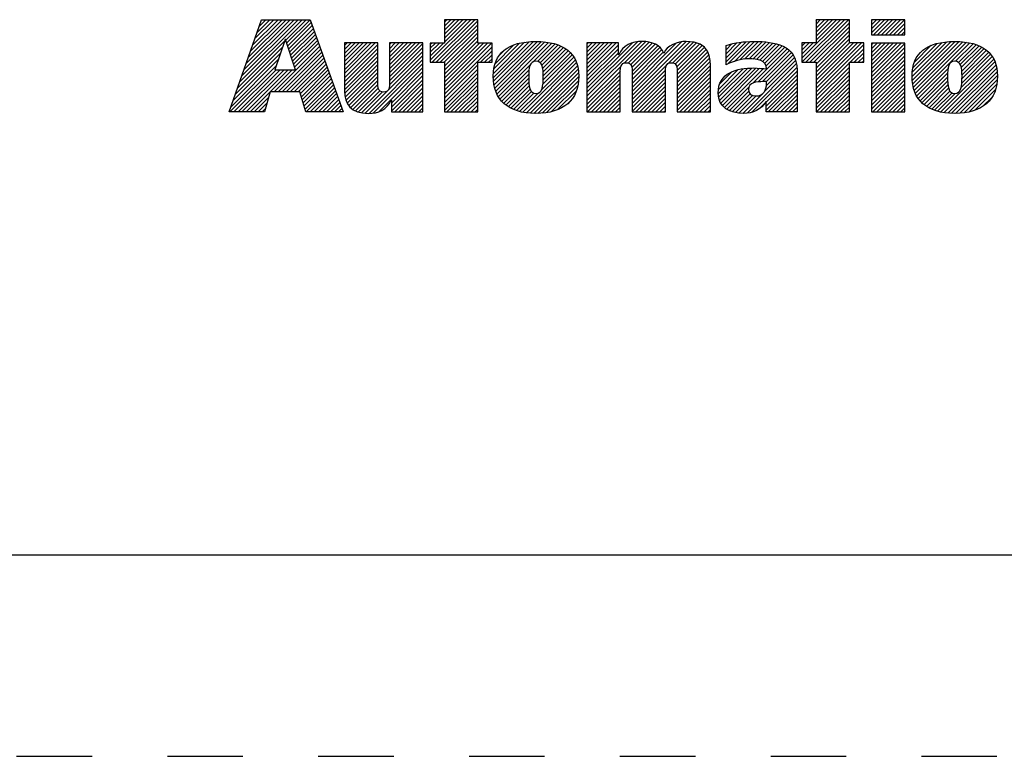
# Model space of a CAD drawing. Header units: inches. Extents: x 0 to 34, y 0 to 22.
# Tile 18 of 25: x 26.6 to 29, y 0 to 1.8. Entities that reach past the tile are written whole.
import ezdxf

# ---------------------------------------------------------------- set-up
doc = ezdxf.new("R2010")
doc.units = ezdxf.units.IN
doc.header["$LTSCALE"] = 1.87
doc.header["$MEASUREMENT"] = 0
doc.linetypes.add('HIDDEN', pattern=[0.2, 0.1, -0.1])
doc.layers.get('0').update_dxf_attribs({"linetype": 'CONTINUOUS'})
doc.layers.add('DEFAULT_2', color=8, linetype='HIDDEN')

# ---------------------------------------------------------------- blocks, each defined once
blk = doc.blocks.new('RA_LOGO_BL0', base_point=(28.1419, 1.8451))
at = {"color": 2, "linetype": 'CONTINUOUS'}
for p, q in [((27.1065, 1.6723), (27.2618, 1.8276)), ((27.1119, 1.6876), (27.2519, 1.8276)), ((27.1173, 1.703), (27.2419, 1.8276)), ((27.1227, 1.7183), (27.232, 1.8276)), ((27.128, 1.7337), (27.222, 1.8276)), ((27.1334, 1.749), (27.212, 1.8276)), ((27.1388, 1.7644), (27.2021, 1.8276)), ((27.1442, 1.7797), (27.1921, 1.8276)), ((27.1496, 1.7951), (27.1821, 1.8276)), ((27.155, 1.8104), (27.1722, 1.8276)), ((27.1604, 1.8258), (27.1622, 1.8276)), ((27.2211, 1.7769), (27.2718, 1.8276)), ((27.2235, 1.7694), (27.2818, 1.8276)), ((27.226, 1.7619), (27.2845, 1.8204)), ((27.2285, 1.7544), (27.2871, 1.813)), ((27.5795, 1.7269), (27.6802, 1.8276)), ((27.5846, 1.722), (27.6902, 1.8276)), ((27.5946, 1.722), (27.6973, 1.8247)), ((27.6046, 1.722), (27.6973, 1.8148)), ((27.6146, 1.8276), (27.6146, 1.7697)), ((27.6973, 1.8276), (27.6146, 1.8276)), ((27.6146, 1.772), (27.6702, 1.8276)), ((27.6146, 1.7819), (27.6603, 1.8276)), ((27.6146, 1.7919), (27.6503, 1.8276)), ((27.6146, 1.8019), (27.6404, 1.8276)), ((27.6146, 1.8118), (27.6304, 1.8276)), ((27.6146, 1.8218), (27.6204, 1.8276)), ((27.6973, 1.7697), (27.6973, 1.8276)), ((28.5011, 1.7319), (28.5967, 1.8276)), ((28.5012, 1.722), (28.6067, 1.8276)), ((28.5111, 1.722), (28.6167, 1.8276)), ((28.5211, 1.722), (28.6189, 1.8198)), ((28.5311, 1.722), (28.6189, 1.8098)), ((28.6189, 1.8276), (28.5362, 1.8276)), ((28.5362, 1.8276), (28.5362, 1.77)), ((28.5362, 1.777), (28.5868, 1.8276)), ((28.5362, 1.787), (28.5768, 1.8276)), ((28.5362, 1.7969), (28.5668, 1.8276)), ((28.5362, 1.8069), (28.5569, 1.8276)), ((28.5362, 1.8169), (28.5469, 1.8276)), ((28.5362, 1.8268), (28.537, 1.8276)), ((28.6189, 1.77), (28.6189, 1.8276)), ((28.674, 1.7952), (28.7062, 1.8275)), ((28.674, 1.8052), (28.6963, 1.8275)), ((28.674, 1.8152), (28.6863, 1.8275)), ((28.674, 1.8251), (28.6764, 1.8275)), ((28.6784, 1.7897), (28.7162, 1.8275)), ((28.6884, 1.7897), (28.7262, 1.8275)), ((28.6984, 1.7897), (28.7361, 1.8275)), ((28.7083, 1.7897), (28.7461, 1.8275)), ((28.7183, 1.7897), (28.756, 1.8275)), ((28.7282, 1.7897), (28.7565, 1.818)), ((28.7382, 1.7897), (28.7565, 1.808)), ((27.231, 1.7469), (27.2897, 1.8057)), ((27.2334, 1.7394), (27.2924, 1.7984)), ((27.2359, 1.732), (27.295, 1.791)), ((27.2384, 1.7245), (27.2976, 1.7837)), ((27.6145, 1.722), (27.6973, 1.8048)), ((27.6146, 1.7122), (27.6973, 1.7949)), ((27.6146, 1.7022), (27.6973, 1.7849)), ((28.5362, 1.7172), (28.6189, 1.7999)), ((28.5362, 1.7073), (28.6189, 1.7899)), ((28.7482, 1.7897), (28.7565, 1.7981)), ((27.0957, 1.6416), (27.2133, 1.7592)), ((27.1011, 1.6569), (27.2184, 1.7742)), ((27.1922, 1.6483), (27.3055, 1.7616)), ((27.2409, 1.717), (27.3002, 1.7763)), ((27.2433, 1.7095), (27.3028, 1.769)), ((27.367, 1.6937), (27.4431, 1.7698)), ((27.367, 1.7036), (27.4332, 1.7698)), ((27.367, 1.7136), (27.4232, 1.7698)), ((27.367, 1.7236), (27.4132, 1.7698)), ((27.367, 1.7335), (27.4033, 1.7698)), ((27.367, 1.7435), (27.3933, 1.7698)), ((27.367, 1.7534), (27.3834, 1.7698)), ((27.367, 1.7634), (27.3734, 1.7698)), ((27.367, 1.6837), (27.4495, 1.7662)), ((27.4788, 1.6959), (27.5527, 1.7698)), ((27.4788, 1.7059), (27.5428, 1.7698)), ((27.4788, 1.7158), (27.5328, 1.7698)), ((27.4788, 1.7258), (27.5228, 1.7698)), ((27.4788, 1.7358), (27.5129, 1.7698)), ((27.4788, 1.7457), (27.5029, 1.7698)), ((27.4788, 1.7557), (27.4929, 1.7698)), ((27.4788, 1.7657), (27.483, 1.7698)), ((27.4788, 1.686), (27.5614, 1.7685)), ((27.4788, 1.676), (27.5614, 1.7585)), ((27.6146, 1.7697), (27.5795, 1.7697)), ((27.5795, 1.7697), (27.5795, 1.722)), ((27.5795, 1.7368), (27.6123, 1.7697)), ((27.5795, 1.7468), (27.6024, 1.7697)), ((27.5795, 1.7568), (27.5924, 1.7697)), ((27.5795, 1.7667), (27.5825, 1.7697)), ((27.6146, 1.6923), (27.6973, 1.7749)), ((27.6146, 1.6524), (27.7319, 1.7697)), ((27.6146, 1.6624), (27.7219, 1.7697)), ((27.6146, 1.6723), (27.712, 1.7697)), ((27.6146, 1.6823), (27.702, 1.7697)), ((27.6146, 1.6425), (27.7328, 1.7606)), ((27.7328, 1.7697), (27.6973, 1.7697)), ((27.7328, 1.722), (27.7328, 1.7697)), ((27.7361, 1.6842), (27.8246, 1.7727)), ((27.7363, 1.6944), (27.8136, 1.7717)), ((27.7367, 1.6748), (27.8353, 1.7735)), ((27.7373, 1.7054), (27.8013, 1.7693)), ((27.7379, 1.6661), (27.8454, 1.7736)), ((27.7396, 1.6579), (27.8548, 1.773)), ((27.7402, 1.7182), (27.7872, 1.7652)), ((27.7421, 1.6504), (27.864, 1.7723)), ((27.7449, 1.6432), (27.8728, 1.7711)), ((27.835, 1.7233), (27.8811, 1.7695)), ((27.8457, 1.7241), (27.8891, 1.7675)), ((27.8522, 1.7207), (27.8966, 1.765)), ((27.8562, 1.7147), (27.9036, 1.7621)), ((27.8585, 1.707), (27.9102, 1.7587)), ((27.9683, 1.6375), (28.1043, 1.7735)), ((27.9683, 1.6475), (28.0934, 1.7726)), ((27.9683, 1.6973), (28.0409, 1.7698)), ((27.9683, 1.7072), (28.0309, 1.7698)), ((27.9683, 1.7172), (28.0209, 1.7698)), ((27.9683, 1.7272), (28.011, 1.7698)), ((27.9683, 1.7371), (28.001, 1.7698)), ((27.9683, 1.7471), (27.9911, 1.7698)), ((27.9683, 1.7571), (27.9811, 1.7698)), ((27.9683, 1.767), (27.9711, 1.7698)), ((27.9683, 1.6574), (28.0805, 1.7696)), ((27.9683, 1.6873), (28.0463, 1.7653)), ((28.061, 1.7202), (28.1137, 1.7729)), ((28.0708, 1.72), (28.1224, 1.7716)), ((28.0765, 1.7158), (28.1302, 1.7695)), ((28.0794, 1.7087), (28.1374, 1.7667)), ((28.0801, 1.6994), (28.1438, 1.7631)), ((28.0802, 1.6398), (28.2139, 1.7735)), ((28.0802, 1.6298), (28.2232, 1.7728)), ((28.0802, 1.6497), (28.2028, 1.7723)), ((28.0802, 1.6597), (28.1896, 1.7691)), ((28.0802, 1.6896), (28.1492, 1.7586)), ((28.1808, 1.7205), (28.2324, 1.772)), ((28.1872, 1.7169), (28.2402, 1.7699)), ((28.1907, 1.7104), (28.2478, 1.7676)), ((28.1918, 1.7016), (28.2539, 1.7637)), ((28.192, 1.6918), (28.2596, 1.7594)), ((28.3131, 1.7233), (28.3627, 1.7728)), ((28.3131, 1.7333), (28.3516, 1.7717)), ((28.3131, 1.7432), (28.34, 1.7701)), ((28.3131, 1.7532), (28.3273, 1.7673)), ((28.3131, 1.7631), (28.314, 1.764)), ((28.3178, 1.718), (28.373, 1.7732)), ((28.3339, 1.7241), (28.3833, 1.7736)), ((28.3473, 1.7276), (28.3932, 1.7734)), ((28.3593, 1.7296), (28.4026, 1.7729)), ((28.3701, 1.7304), (28.4118, 1.7722)), ((28.3796, 1.73), (28.4208, 1.7712)), ((28.3886, 1.7291), (28.4292, 1.7696)), ((28.3968, 1.7273), (28.4374, 1.7678)), ((28.4037, 1.7242), (28.4448, 1.7653)), ((28.4091, 1.7196), (28.4521, 1.7626)), ((28.4125, 1.7131), (28.4585, 1.7591)), ((28.5362, 1.77), (28.5011, 1.77)), ((28.5011, 1.77), (28.5011, 1.722)), ((28.5011, 1.7419), (28.5292, 1.77)), ((28.5011, 1.7518), (28.5193, 1.77)), ((28.5011, 1.7618), (28.5093, 1.77)), ((28.5362, 1.6973), (28.6189, 1.78)), ((28.5362, 1.6575), (28.6488, 1.77)), ((28.5362, 1.6674), (28.6388, 1.77)), ((28.5362, 1.6774), (28.6289, 1.77)), ((28.5362, 1.6873), (28.6189, 1.77)), ((28.5362, 1.6475), (28.6544, 1.7657)), ((28.6544, 1.77), (28.6189, 1.77)), ((28.6544, 1.722), (28.6544, 1.77)), ((28.674, 1.6956), (28.7478, 1.7694)), ((28.674, 1.7056), (28.7378, 1.7694)), ((28.674, 1.7155), (28.7279, 1.7694)), ((28.674, 1.7255), (28.7179, 1.7694)), ((28.674, 1.7355), (28.708, 1.7694)), ((28.674, 1.7454), (28.698, 1.7694)), ((28.674, 1.7554), (28.688, 1.7694)), ((28.674, 1.7654), (28.6781, 1.7694)), ((28.674, 1.6857), (28.7565, 1.7682)), ((28.674, 1.6757), (28.7565, 1.7582)), ((28.7744, 1.6864), (28.8605, 1.7725)), ((28.775, 1.6771), (28.8712, 1.7733)), ((28.775, 1.697), (28.8491, 1.7711)), ((28.776, 1.6681), (28.8815, 1.7736)), ((28.7765, 1.7084), (28.8368, 1.7688)), ((28.7777, 1.6598), (28.891, 1.7731)), ((28.7799, 1.6521), (28.9003, 1.7725)), ((28.7803, 1.7222), (28.8221, 1.764)), ((28.7827, 1.6449), (28.9092, 1.7715)), ((28.7861, 1.6384), (28.9176, 1.7699)), ((28.8821, 1.7244), (28.9258, 1.7681)), ((28.8895, 1.7218), (28.9333, 1.7656)), ((28.894, 1.7164), (28.9405, 1.7629)), ((28.8965, 1.709), (28.9471, 1.7595)), ((27.0903, 1.6262), (27.2083, 1.7442)), ((27.2021, 1.6483), (27.3081, 1.7543)), ((27.2121, 1.6483), (27.3107, 1.747)), ((27.222, 1.6483), (27.3133, 1.7396)), ((27.367, 1.6737), (27.4495, 1.7563)), ((27.367, 1.6638), (27.4495, 1.7463)), ((27.367, 1.6538), (27.4495, 1.7363)), ((27.4186, 1.5958), (27.5614, 1.7386)), ((27.4787, 1.6659), (27.5614, 1.7486)), ((27.7042, 1.722), (27.7328, 1.7507)), ((27.7142, 1.722), (27.7328, 1.7407)), ((27.7499, 1.7379), (27.7665, 1.7545)), ((27.856, 1.6547), (27.9357, 1.7344)), ((27.859, 1.6676), (27.9319, 1.7405)), ((27.8595, 1.698), (27.9163, 1.7549)), ((27.8597, 1.6783), (27.9271, 1.7457)), ((27.8599, 1.6884), (27.922, 1.7506)), ((27.9683, 1.6774), (28.0463, 1.7553)), ((27.9683, 1.6674), (28.0463, 1.7453)), ((28.0802, 1.6796), (28.1541, 1.7535)), ((28.0802, 1.6697), (28.1575, 1.7469)), ((28.192, 1.6819), (28.2641, 1.754)), ((28.192, 1.6719), (28.2677, 1.7476)), ((28.192, 1.6619), (28.2708, 1.7407)), ((28.3799, 1.6705), (28.4646, 1.7553)), ((28.3927, 1.6734), (28.4702, 1.7508)), ((28.4032, 1.6739), (28.4749, 1.7456)), ((28.4132, 1.6739), (28.4793, 1.7401)), ((28.6207, 1.722), (28.6544, 1.7557)), ((28.6307, 1.722), (28.6544, 1.7457)), ((28.6406, 1.722), (28.6544, 1.7358)), ((28.674, 1.6657), (28.7565, 1.7482)), ((28.674, 1.6558), (28.7565, 1.7383)), ((28.8957, 1.6583), (28.9733, 1.7359)), ((28.8977, 1.6703), (28.9692, 1.7417)), ((28.8978, 1.7003), (28.9534, 1.7559)), ((28.8982, 1.6808), (28.9644, 1.7469)), ((28.8983, 1.6908), (28.9591, 1.7516)), ((27.0829, 1.5989), (27.1983, 1.7143)), ((27.0849, 1.6109), (27.2033, 1.7293)), ((27.232, 1.6483), (27.3159, 1.7323)), ((27.242, 1.6483), (27.3185, 1.7249)), ((27.2519, 1.6483), (27.3212, 1.7176)), ((27.2577, 1.6441), (27.3238, 1.7102)), ((27.3673, 1.6442), (27.4495, 1.7264)), ((27.3686, 1.6355), (27.4495, 1.7164)), ((27.4279, 1.5952), (27.5614, 1.7286)), ((27.4388, 1.5962), (27.5614, 1.7187)), ((27.5795, 1.722), (27.6146, 1.722)), ((27.6146, 1.722), (27.6146, 1.5989)), ((27.6146, 1.6325), (27.6973, 1.7152)), ((27.6973, 1.5989), (27.6973, 1.722)), ((27.6973, 1.722), (27.7328, 1.722)), ((27.7241, 1.722), (27.7328, 1.7308)), ((27.7485, 1.6369), (27.8279, 1.7162)), ((27.8094, 1.5982), (27.9394, 1.7281)), ((27.818, 1.5968), (27.9422, 1.721)), ((27.8271, 1.5959), (27.9445, 1.7133)), ((27.9683, 1.6275), (28.0528, 1.712)), ((28.192, 1.652), (28.2724, 1.7324)), ((28.192, 1.642), (28.2738, 1.7238)), ((28.192, 1.6321), (28.2742, 1.7142)), ((28.3651, 1.5959), (28.4877, 1.7185)), ((28.3774, 1.5982), (28.4886, 1.7094)), ((28.4075, 1.6483), (28.4856, 1.7264)), ((28.4134, 1.6642), (28.4827, 1.7335)), ((28.5011, 1.722), (28.5362, 1.722)), ((28.5362, 1.722), (28.5362, 1.5989)), ((28.5362, 1.6375), (28.6189, 1.7202)), ((28.5362, 1.6276), (28.6189, 1.7102)), ((28.6189, 1.5989), (28.6189, 1.722)), ((28.6189, 1.722), (28.6544, 1.722)), ((28.6506, 1.722), (28.6544, 1.7258)), ((28.674, 1.6458), (28.7565, 1.7283)), ((28.674, 1.6358), (28.7565, 1.7184)), ((28.846, 1.5986), (28.9771, 1.7298)), ((28.8543, 1.597), (28.98, 1.7227)), ((28.8634, 1.5961), (28.9826, 1.7153)), ((27.0929, 1.5989), (27.1972, 1.7032)), ((27.1029, 1.5989), (27.2072, 1.7032)), ((27.1128, 1.5989), (27.2171, 1.7032)), ((27.1228, 1.5989), (27.2271, 1.7032)), ((27.1327, 1.5989), (27.2371, 1.7032)), ((27.26, 1.6365), (27.3264, 1.7029)), ((27.2623, 1.6288), (27.329, 1.6956)), ((27.2646, 1.6212), (27.3316, 1.6882)), ((27.3707, 1.6277), (27.4495, 1.7065)), ((27.3736, 1.6205), (27.4495, 1.6965)), ((27.3775, 1.6146), (27.4495, 1.6865)), ((27.4521, 1.5994), (27.5614, 1.7087)), ((27.4834, 1.6208), (27.5614, 1.6988)), ((27.4834, 1.6108), (27.5614, 1.6888)), ((27.6146, 1.6225), (27.6973, 1.7052)), ((27.6146, 1.6126), (27.6973, 1.6952)), ((27.6146, 1.6026), (27.6973, 1.6853)), ((27.7523, 1.6307), (27.8245, 1.7029)), ((27.7568, 1.6252), (27.8238, 1.6922)), ((27.8364, 1.5952), (27.9463, 1.7052)), ((27.8464, 1.5952), (27.9472, 1.6961)), ((27.8571, 1.596), (27.9477, 1.6866)), ((27.9683, 1.6176), (28.051, 1.7003)), ((27.9683, 1.6076), (28.0509, 1.6902)), ((28.0802, 1.6198), (28.163, 1.7026)), ((28.0802, 1.6099), (28.1627, 1.6924)), ((28.192, 1.6221), (28.2746, 1.7046)), ((28.192, 1.6121), (28.2746, 1.6947)), ((28.2936, 1.644), (28.3555, 1.7059)), ((28.2943, 1.6547), (28.3434, 1.7037)), ((28.2945, 1.635), (28.3668, 1.7073)), ((28.2969, 1.6273), (28.3772, 1.7077)), ((28.297, 1.6673), (28.3286, 1.6989)), ((28.3001, 1.6206), (28.3871, 1.7076)), ((28.3041, 1.6146), (28.3965, 1.7071)), ((28.3093, 1.6098), (28.4057, 1.7063)), ((28.4124, 1.6233), (28.4891, 1.7)), ((28.4124, 1.6133), (28.4891, 1.69)), ((28.5362, 1.6176), (28.6189, 1.7003)), ((28.5362, 1.6077), (28.6189, 1.6903)), ((28.674, 1.6259), (28.7565, 1.7084)), ((28.674, 1.6159), (28.7565, 1.6984)), ((28.674, 1.606), (28.7565, 1.6885)), ((28.7898, 1.6321), (28.8633, 1.7056)), ((28.7941, 1.6265), (28.8624, 1.6947)), ((28.8725, 1.5953), (28.9844, 1.7071)), ((28.8824, 1.5952), (28.9855, 1.6983)), ((28.8929, 1.5957), (28.9861, 1.689)), ((27.267, 1.6136), (27.3343, 1.6809)), ((27.2693, 1.6059), (27.3369, 1.6735)), ((27.2722, 1.5989), (27.3395, 1.6662)), ((27.3823, 1.6094), (27.4495, 1.6766)), ((27.3878, 1.6049), (27.4496, 1.6667)), ((27.4834, 1.6009), (27.5614, 1.6788)), ((27.4914, 1.5989), (27.5614, 1.6689)), ((27.6209, 1.5989), (27.6973, 1.6753)), ((27.6309, 1.5989), (27.6973, 1.6653)), ((27.7619, 1.6203), (27.8238, 1.6823)), ((27.7673, 1.6158), (27.8242, 1.6727)), ((27.7732, 1.6117), (27.8252, 1.6637)), ((27.8681, 1.5971), (27.947, 1.676)), ((27.8807, 1.5997), (27.9453, 1.6643)), ((27.9696, 1.5989), (28.0509, 1.6802)), ((27.9795, 1.5989), (28.0509, 1.6702)), ((28.0802, 1.5999), (28.1627, 1.6824)), ((28.0891, 1.5989), (28.1627, 1.6725)), ((28.0991, 1.5989), (28.1627, 1.6625)), ((28.192, 1.6022), (28.2746, 1.6847)), ((28.1987, 1.5989), (28.2746, 1.6747)), ((28.2087, 1.5989), (28.2746, 1.6648)), ((28.4124, 1.6034), (28.4891, 1.6801)), ((28.4179, 1.5989), (28.4891, 1.6701)), ((28.5374, 1.5989), (28.6189, 1.6803)), ((28.5474, 1.5989), (28.6189, 1.6704)), ((28.5574, 1.5989), (28.6189, 1.6604)), ((28.6769, 1.5989), (28.7565, 1.6785)), ((28.6869, 1.5989), (28.7565, 1.6685)), ((28.799, 1.6214), (28.8623, 1.6846)), ((28.8045, 1.6169), (28.8625, 1.6749)), ((28.8101, 1.6126), (28.8633, 1.6658)), ((28.9039, 1.5968), (28.9856, 1.6785)), ((28.9161, 1.599), (28.9844, 1.6673)), ((27.2822, 1.5989), (27.3421, 1.6588)), ((27.2921, 1.5989), (27.3447, 1.6515)), ((27.3021, 1.5989), (27.3474, 1.6442)), ((27.3121, 1.5989), (27.35, 1.6368)), ((27.3943, 1.6015), (27.4507, 1.6578)), ((27.4016, 1.5988), (27.4544, 1.6515)), ((27.4095, 1.5967), (27.4612, 1.6484)), ((27.5014, 1.5989), (27.5614, 1.6589)), ((27.5113, 1.5989), (27.5614, 1.6489)), ((27.5213, 1.5989), (27.5614, 1.639)), ((27.6408, 1.5989), (27.6973, 1.6554)), ((27.6508, 1.5989), (27.6973, 1.6454)), ((27.7796, 1.6081), (27.8271, 1.6556)), ((27.7864, 1.605), (27.8305, 1.6491)), ((27.7936, 1.6022), (27.8364, 1.6451)), ((27.8013, 1.6), (27.8461, 1.6448)), ((27.8954, 1.6044), (27.9414, 1.6504)), ((27.9895, 1.5989), (28.0509, 1.6603)), ((27.9995, 1.5989), (28.0509, 1.6503)), ((28.0094, 1.5989), (28.0509, 1.6403)), ((28.1091, 1.5989), (28.1627, 1.6526)), ((28.119, 1.5989), (28.1627, 1.6426)), ((28.2186, 1.5989), (28.2746, 1.6548)), ((28.2286, 1.5989), (28.2746, 1.6449)), ((28.3151, 1.6057), (28.3697, 1.6603)), ((28.3214, 1.602), (28.3693, 1.65)), ((28.3287, 1.5994), (28.3725, 1.6432)), ((28.3366, 1.5973), (28.3788, 1.6395)), ((28.3451, 1.5959), (28.3875, 1.6383)), ((28.3544, 1.5952), (28.4015, 1.6423)), ((28.4279, 1.5989), (28.4891, 1.6602)), ((28.4378, 1.5989), (28.4891, 1.6502)), ((28.4478, 1.5989), (28.4891, 1.6402)), ((28.5673, 1.5989), (28.6189, 1.6504)), ((28.5773, 1.5989), (28.6189, 1.6405)), ((28.6968, 1.5989), (28.7565, 1.6586)), ((28.7068, 1.5989), (28.7565, 1.6486)), ((28.7168, 1.5989), (28.7565, 1.6387)), ((28.8165, 1.609), (28.865, 1.6574)), ((28.8231, 1.6056), (28.868, 1.6505)), ((28.8303, 1.6029), (28.8732, 1.6457)), ((28.8378, 1.6004), (28.8817, 1.6443)), ((28.93, 1.603), (28.9814, 1.6543)), ((27.1427, 1.5989), (27.1784, 1.6346)), ((27.1527, 1.5989), (27.1744, 1.6207)), ((27.322, 1.5989), (27.3526, 1.6295)), ((27.332, 1.5989), (27.3552, 1.6221)), ((27.342, 1.5989), (27.3578, 1.6148)), ((27.5312, 1.5989), (27.5614, 1.629)), ((27.5412, 1.5989), (27.5614, 1.6191)), ((27.6607, 1.5989), (27.6973, 1.6355)), ((27.6707, 1.5989), (27.6973, 1.6255)), ((27.6807, 1.5989), (27.6973, 1.6155)), ((27.9202, 1.6192), (27.929, 1.628)), ((28.0194, 1.5989), (28.0509, 1.6304)), ((28.0294, 1.5989), (28.0509, 1.6204)), ((28.129, 1.5989), (28.1627, 1.6326)), ((28.1389, 1.5989), (28.1627, 1.6227)), ((28.1489, 1.5989), (28.1627, 1.6127)), ((28.2386, 1.5989), (28.2746, 1.6349)), ((28.2485, 1.5989), (28.2746, 1.6249)), ((28.2585, 1.5989), (28.2746, 1.615)), ((28.3954, 1.6063), (28.4088, 1.6197)), ((28.4578, 1.5989), (28.4891, 1.6303)), ((28.4677, 1.5989), (28.4891, 1.6203)), ((28.5872, 1.5989), (28.6189, 1.6305)), ((28.5972, 1.5989), (28.6189, 1.6206)), ((28.7267, 1.5989), (28.7565, 1.6287)), ((28.7367, 1.5989), (28.7565, 1.6187)), ((28.949, 1.612), (28.9727, 1.6356)), ((27.1626, 1.5989), (27.1705, 1.6067)), ((27.3519, 1.5989), (27.3605, 1.6074)), ((27.3619, 1.5989), (27.3631, 1.6001)), ((27.5512, 1.5989), (27.5614, 1.6091)), ((27.5611, 1.5989), (27.5614, 1.5991)), ((27.6146, 1.5989), (27.6973, 1.5989)), ((27.6906, 1.5989), (27.6973, 1.6056)), ((28.0393, 1.5989), (28.0509, 1.6105)), ((28.0493, 1.5989), (28.0509, 1.6005)), ((28.1589, 1.5989), (28.1627, 1.6027)), ((28.2684, 1.5989), (28.2746, 1.605)), ((28.4777, 1.5989), (28.4891, 1.6103)), ((28.4877, 1.5989), (28.4891, 1.6004)), ((28.5362, 1.5989), (28.6189, 1.5989)), ((28.6072, 1.5989), (28.6189, 1.6106)), ((28.6171, 1.5989), (28.6189, 1.6006)), ((28.7466, 1.5989), (28.7565, 1.6088))]:
    blk.add_line(p, q, dxfattribs=at)
for points, knots in [([(27.0807, 1.5989), (27.0807, 1.5989), (27.1682, 1.5989), (27.1682, 1.5989), (27.1682, 1.5989), (27.1823, 1.6483), (27.1823, 1.6483), (27.1823, 1.6483), (27.2564, 1.6483), (27.2564, 1.6483), (27.2564, 1.6483), (27.2714, 1.5989), (27.2714, 1.5989), (27.2714, 1.5989), (27.3635, 1.5989), (27.3635, 1.5989), (27.3635, 1.5989), (27.2819, 1.8276), (27.2819, 1.8276), (27.2819, 1.8276), (27.161, 1.8276), (27.161, 1.8276), (27.161, 1.8276), (27.0807, 1.5989), (27.0807, 1.5989)], [0, 0, 0, 0, 1, 1, 1, 2, 2, 2, 3, 3, 3, 4, 4, 4, 5, 5, 5, 6, 6, 6, 7, 7, 7, 8, 8, 8, 8]), ([(28.7565, 1.7897), (28.7565, 1.7897), (28.674, 1.7897), (28.674, 1.7897), (28.674, 1.7897), (28.674, 1.8275), (28.674, 1.8275), (28.674, 1.8275), (28.7565, 1.8275), (28.7565, 1.8275), (28.7565, 1.8275), (28.7565, 1.7897), (28.7565, 1.7897)], [0, 0, 0, 0, 1, 1, 1, 2, 2, 2, 3, 3, 3, 4, 4, 4, 4]), ([(27.2198, 1.7786), (27.2198, 1.7786), (27.2205, 1.7786), (27.2205, 1.7786), (27.2205, 1.7786), (27.2454, 1.7032), (27.2454, 1.7032), (27.2454, 1.7032), (27.1946, 1.7032), (27.1946, 1.7032), (27.1946, 1.7032), (27.2198, 1.7786), (27.2198, 1.7786)], [0, 0, 0, 0, 1, 1, 1, 2, 2, 2, 3, 3, 3, 4, 4, 4, 4]), ([(27.5614, 1.5989), (27.5614, 1.5989), (27.4834, 1.5989), (27.4834, 1.5989), (27.4834, 1.5989), (27.4834, 1.6283), (27.4834, 1.6283), (27.4834, 1.6283), (27.4828, 1.6283), (27.4828, 1.6283), (27.4729, 1.6043), (27.4502, 1.5948), (27.4269, 1.5952), (27.383, 1.5952), (27.367, 1.6181), (27.367, 1.6509), (27.367, 1.6509), (27.367, 1.7698), (27.367, 1.7698), (27.367, 1.7698), (27.4495, 1.7698), (27.4495, 1.7698), (27.4495, 1.7698), (27.4495, 1.6713), (27.4495, 1.6713), (27.4495, 1.6614), (27.4495, 1.6479), (27.464, 1.6479), (27.4788, 1.6479), (27.4788, 1.6614), (27.4788, 1.6713), (27.4788, 1.6713), (27.4788, 1.7698), (27.4788, 1.7698), (27.4788, 1.7698), (27.5614, 1.7698), (27.5614, 1.7698), (27.5614, 1.7698), (27.5614, 1.5989), (27.5614, 1.5989)], [0, 0, 0, 0, 1, 1, 1, 2, 2, 2, 3, 3, 3, 4, 4, 4, 5, 5, 5, 6, 6, 6, 7, 7, 7, 8, 8, 8, 9, 9, 9, 10, 10, 10, 11, 11, 11, 12, 12, 12, 13, 13, 13, 13]), ([(27.7359, 1.6875), (27.7359, 1.6285), (27.7726, 1.5951), (27.8417, 1.5951), (27.9104, 1.5951), (27.9478, 1.6285), (27.9478, 1.6875), (27.9478, 1.7448), (27.9104, 1.7736), (27.8417, 1.7736), (27.7726, 1.7736), (27.7359, 1.7448), (27.7359, 1.6875)], [0, 0, 0, 0, 1, 1, 1, 2, 2, 2, 3, 3, 3, 4, 4, 4, 4]), ([(27.9683, 1.7698), (27.9683, 1.7698), (28.0463, 1.7698), (28.0463, 1.7698), (28.0463, 1.7698), (28.0463, 1.7401), (28.0463, 1.7401), (28.0463, 1.7401), (28.0469, 1.7401), (28.0469, 1.7401), (28.0568, 1.764), (28.0795, 1.7735), (28.1054, 1.7736), (28.1283, 1.7736), (28.1522, 1.7647), (28.1588, 1.7444), (28.1588, 1.7444), (28.1594, 1.7444), (28.1594, 1.7444), (28.165, 1.764), (28.194, 1.7736), (28.2143, 1.7736), (28.2746, 1.7736), (28.2746, 1.7345), (28.2746, 1.7014), (28.2746, 1.7014), (28.2746, 1.5989), (28.2746, 1.5989), (28.2746, 1.5989), (28.192, 1.5989), (28.192, 1.5989), (28.192, 1.5989), (28.192, 1.6975), (28.192, 1.6975), (28.192, 1.7073), (28.192, 1.7208), (28.1772, 1.7208), (28.1627, 1.7208), (28.1627, 1.7073), (28.1627, 1.6975), (28.1627, 1.6975), (28.1627, 1.5989), (28.1627, 1.5989), (28.1627, 1.5989), (28.0802, 1.5989), (28.0802, 1.5989), (28.0802, 1.5989), (28.0802, 1.6975), (28.0802, 1.6975), (28.0802, 1.7073), (28.0802, 1.7208), (28.0657, 1.7208), (28.0509, 1.7208), (28.0509, 1.7073), (28.0509, 1.6975), (28.0509, 1.6975), (28.0509, 1.5989), (28.0509, 1.5989), (28.0509, 1.5989), (27.9683, 1.5989), (27.9683, 1.5989), (27.9683, 1.5989), (27.9683, 1.7698), (27.9683, 1.7698)], [0, 0, 0, 0, 1, 1, 1, 2, 2, 2, 3, 3, 3, 4, 4, 4, 5, 5, 5, 6, 6, 6, 7, 7, 7, 8, 8, 8, 9, 9, 9, 10, 10, 10, 11, 11, 11, 12, 12, 12, 13, 13, 13, 14, 14, 14, 15, 15, 15, 16, 16, 16, 17, 17, 17, 18, 18, 18, 19, 19, 19, 20, 20, 20, 21, 21, 21, 21]), ([(28.3131, 1.7158), (28.3295, 1.7241), (28.3505, 1.7304), (28.3702, 1.7304), (28.3908, 1.7304), (28.4134, 1.7278), (28.4137, 1.7055), (28.4062, 1.7062), (28.3931, 1.7078), (28.3816, 1.7078), (28.3407, 1.7078), (28.2935, 1.6974), (28.2935, 1.6451), (28.2935, 1.6095), (28.3243, 1.5951), (28.3561, 1.5951), (28.3793, 1.5951), (28.4003, 1.6043), (28.4117, 1.6236), (28.4117, 1.6236), (28.4124, 1.6236), (28.4124, 1.6236), (28.4124, 1.6236), (28.4124, 1.5989), (28.4124, 1.5989), (28.4124, 1.5989), (28.4891, 1.5989), (28.4891, 1.5989), (28.4891, 1.5989), (28.4891, 1.7026), (28.4891, 1.7026), (28.4891, 1.7651), (28.4317, 1.7736), (28.3846, 1.7736), (28.3525, 1.7736), (28.3377, 1.7707), (28.3131, 1.7638), (28.3131, 1.7638), (28.3131, 1.7158), (28.3131, 1.7158)], [0, 0, 0, 0, 1, 1, 1, 2, 2, 2, 3, 3, 3, 4, 4, 4, 5, 5, 5, 6, 6, 6, 7, 7, 7, 8, 8, 8, 9, 9, 9, 10, 10, 10, 11, 11, 11, 12, 12, 12, 13, 13, 13, 13]), ([(28.674, 1.7694), (28.674, 1.7694), (28.7565, 1.7694), (28.7565, 1.7694), (28.7565, 1.7694), (28.7565, 1.5989), (28.7565, 1.5989), (28.7565, 1.5989), (28.674, 1.5989), (28.674, 1.5989), (28.674, 1.5989), (28.674, 1.7694), (28.674, 1.7694)], [0, 0, 0, 0, 1, 1, 1, 2, 2, 2, 3, 3, 3, 4, 4, 4, 4]), ([(28.7743, 1.6875), (28.7743, 1.6285), (28.8111, 1.5951), (28.8801, 1.5951), (28.9488, 1.5951), (28.9862, 1.6285), (28.9862, 1.6875), (28.9862, 1.7448), (28.9488, 1.7736), (28.8801, 1.7736), (28.8111, 1.7736), (28.7743, 1.7448), (28.7743, 1.6875)], [0, 0, 0, 0, 1, 1, 1, 2, 2, 2, 3, 3, 3, 4, 4, 4, 4]), ([(27.8238, 1.6875), (27.8238, 1.7078), (27.8257, 1.7246), (27.8417, 1.7246), (27.8576, 1.7246), (27.8599, 1.7078), (27.8599, 1.6875), (27.8599, 1.6625), (27.8576, 1.6442), (27.8417, 1.6442), (27.8257, 1.6442), (27.8238, 1.6625), (27.8238, 1.6875)], [0, 0, 0, 0, 1, 1, 1, 2, 2, 2, 3, 3, 3, 4, 4, 4, 4]), ([(28.8622, 1.6875), (28.8622, 1.7078), (28.8642, 1.7246), (28.8801, 1.7246), (28.8961, 1.7246), (28.8983, 1.7078), (28.8983, 1.6875), (28.8983, 1.6625), (28.8961, 1.6442), (28.8801, 1.6442), (28.8642, 1.6442), (28.8622, 1.6625), (28.8622, 1.6875)], [0, 0, 0, 0, 1, 1, 1, 2, 2, 2, 3, 3, 3, 4, 4, 4, 4]), ([(28.4137, 1.6687), (28.4137, 1.654), (28.4052, 1.6383), (28.3882, 1.6383), (28.3754, 1.6383), (28.3689, 1.6428), (28.3689, 1.6546), (28.3689, 1.6723), (28.3885, 1.6739), (28.4055, 1.6739), (28.4055, 1.6739), (28.4137, 1.6739), (28.4137, 1.6739), (28.4137, 1.6739), (28.4137, 1.6687), (28.4137, 1.6687)], [0, 0, 0, 0, 1, 1, 1, 2, 2, 2, 3, 3, 3, 4, 4, 4, 5, 5, 5, 5])]:
    blk.add_open_spline(points, degree=3, knots=knots, dxfattribs=at)

msp = doc.modelspace()

# ---------------------------------------------------------------- linework, layer by layer
at = {"color": 7, "linetype": 'CONTINUOUS'}
msp.add_line((0.5, 0.5), (33.5, 0.5), dxfattribs=at)
at = {"layer": 'DEFAULT_2', "color": 8, "linetype": 'HIDDEN'}
msp.add_line((0, 0), (34, 0), dxfattribs=at)

# ---------------------------------------------------------------- block references
at = {"color": 2, "linetype": 'CONTINUOUS'}
msp.add_blockref('RA_LOGO_BL0', (28.1419, 1.8451), dxfattribs=at)

doc.saveas('drawing.dxf')
